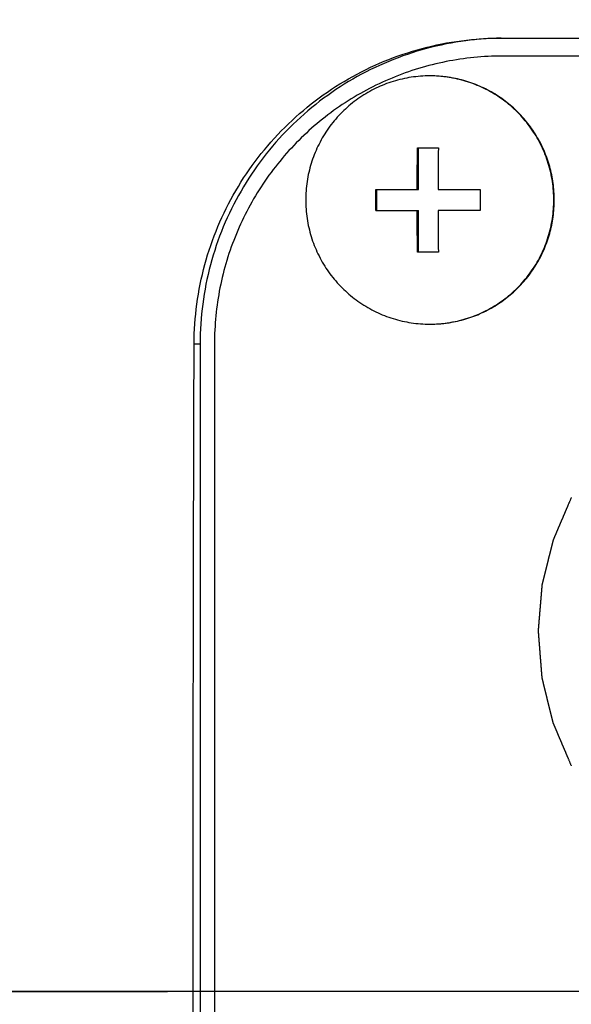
# Model space of a CAD drawing. Header units: millimetres. Extents: x 0 to 594, y 0 to 420.
# Tile 15 of 256: x 90.27 to 91.8, y 276.39 to 279.12. Entities that reach past the tile are written whole.
import ezdxf

# ---------------------------------------------------------------- set-up
doc = ezdxf.new("R2010")
doc.units = ezdxf.units.MM
doc.header["$LTSCALE"] = 32.67
for name, pattern in [('CENTER', [0.6, 0.375, -0.075, 0.075, -0.075]), ('DOT', [0.2, 0.1, -0.1]), ('PHANTOM', [0.8, 0.45, -0.05, 0.1, -0.05, 0.1, -0.05])]:
    doc.linetypes.add(name, pattern=pattern)
doc.layers.get('0').update_dxf_attribs({"linetype": 'CONTINUOUS'})
for name, color, linetype in [('CRV', 7, 'CONTINUOUS'), ('DEFAULT_1', 7, 'CENTER'), ('DRIV_DIM', 7, 'CONTINUOUS')]:
    doc.layers.add(name, color=color, linetype=linetype)
doc.styles.get("Standard").update_dxf_attribs({"font": 'MS PGothic.ttf', "width": 0.8})
doc.dimstyles.new('DIMSTYLE_1', dxfattribs={"dimtxt": 3.8, "dimasz": 1.8, "dimexe": 0.18, "dimexo": 0.0625, "dimgap": 0.09, "dimtad": 1, "dimdec": 3, "dimlfac": 10, "dimdsep": 46, "dimtxsty": 'STANDARD', "dimblk": 'OPEN', "dimblk1": 'OPEN', "dimblk2": 'OPEN', "dimcen": 0.09, "dimadec": 0, "dimazin": 0, "dimtp": 0.001, "dimtm": 0.001, "dimtfac": 1, "dimtdec": 3, "dimtofl": 0, "dimtmove": 0, "dimatfit": 3, "dimldrblk": 'OPEN', "dimfxl": 1, "dimtolj": 1, "dimarcsym": 0})
doc.dimstyles.new('DIMSTYLE_3', dxfattribs={"dimtxt": 3.8, "dimasz": 1.8, "dimexe": 0.18, "dimexo": 0.0625, "dimgap": 0.09, "dimtad": 1, "dimdec": 3, "dimlfac": 10, "dimdsep": 46, "dimtxsty": 'STANDARD', "dimblk": 'OPEN', "dimblk1": 'OPEN', "dimblk2": 'OPEN', "dimcen": 0.09, "dimadec": 0, "dimazin": 0, "dimtp": 0.5, "dimtm": 0.5, "dimtfac": 1, "dimtdec": 3, "dimtofl": 0, "dimtmove": 0, "dimatfit": 3, "dimldrblk": 'OPEN', "dimfxl": 1, "dimtolj": 1, "dimarcsym": 0})
doc.dimstyles.new('DIMSTYLE_4', dxfattribs={"dimtxt": 3.8, "dimasz": 1.8, "dimexe": 0.18, "dimexo": 0.0625, "dimgap": 0.09, "dimtad": 1, "dimdec": 1, "dimlfac": 10, "dimdsep": 46, "dimtxsty": 'STANDARD', "dimblk": 'OPEN', "dimblk1": 'OPEN', "dimblk2": 'OPEN', "dimcen": 0.09, "dimadec": 0, "dimazin": 0, "dimtp": 0.1, "dimtm": 0.1, "dimtfac": 1, "dimtdec": 1, "dimtofl": 0, "dimtmove": 0, "dimatfit": 3, "dimldrblk": 'OPEN', "dimfxl": 1, "dimtolj": 1, "dimarcsym": 0})

# ---------------------------------------------------------------- blocks, each defined once
blk = doc.blocks.new('_OPEN')
at = {"color": 0, "linetype": 'ByBlock'}
for p, q in [((0, 0), (-1, 0.342)), ((-1, -0.342), (0, 0)), ((-1, 0), (0, 0))]:
    blk.add_line(p, q, dxfattribs=at)
blk = doc.blocks.new('*D2')
at = {"layer": 'DRIV_DIM', "color": 2, "linetype": 'Continuous'}
for p, q in [((94.2735, 284.7223), (44.7987, 284.7223)), ((46.7987, 284.7223), (46.7987, 276.6223)), ((46.7987, 268.5223), (46.7987, 276.6223)), ((94.2735, 268.5223), (44.7987, 268.5223))]:
    blk.add_line(p, q, dxfattribs=at)
at = {"layer": 'DRIV_DIM', "color": 2, "linetype": 'Continuous', "xscale": 1.8, "yscale": 1.8, "zscale": 1.8}
for p, rotation in [((46.7987, 284.7223), 90), ((46.7987, 268.5223), 270)]:
    blk.add_blockref('_OPEN', p, dxfattribs=dict(at, rotation=rotation))
at = {"layer": 'DRIV_DIM', "color": 2, "linetype": 'Continuous', "width": 0.8}
blk.add_text('162', height=3.8, rotation=90, dxfattribs=at).set_placement((45.8487, 272.8212))
blk = doc.blocks.new('*D26')
at = {"layer": 'DRIV_DIM', "color": 2, "linetype": 'Continuous'}
blk.add_line((46.5875, 332.9095), (139.7536, 276.4223), dxfattribs=at)
at = {"layer": 'DRIV_DIM', "color": 2, "linetype": 'Continuous', "xscale": 1.8, "yscale": 1.8, "zscale": 1.8, "rotation": 148.771321}
blk.add_blockref('_OPEN', (46.5875, 332.9095), dxfattribs=at)
at = {"layer": 'DRIV_DIM', "color": 2, "linetype": 'Continuous', "width": 0.8}
for s, p in [('R', (54.193, 329.4092)), ('1089.5', (56.7925, 327.8331))]:
    blk.add_text(s, height=3.8, rotation=-31.2287, dxfattribs=at).set_placement(p)
blk = doc.blocks.new('*D29')
at = {"layer": 'DRIV_DIM', "color": 2, "linetype": 'Continuous'}
for p, q in [((141.2308, 276.6828), (215.2104, 289.7274)), ((138.2536, 276.4223), (63.1327, 276.4223))]:
    blk.add_line(p, q, dxfattribs=at)
for points in [[(212.3019, 291.0346), (213.2407, 289.3801), (213.5118, 291.2631)], [(64.5389, 278.2296), (65.1327, 276.4223), (65.77, 278.2148)]]:
    blk.add_lwpolyline(points, dxfattribs=at)
for start, end in [(10, 95), (95, 180)]:
    blk.add_arc((139.7536, 276.4223), 74.6208, start, end, dxfattribs=at)
at = {"layer": 'DRIV_DIM', "color": 2, "linetype": 'Continuous', "width": 0.766667}
blk.add_text('170%%d', height=3.8, rotation=15.7929, dxfattribs=at).set_placement((113.3173, 348.4812))
blk = doc.blocks.new('*D30')
at = {"layer": 'DRIV_DIM', "color": 2, "linetype": 'Continuous'}
for p, q in [((138.2536, 276.4223), (63.0877, 276.4223)), ((141.2308, 276.1618), (215.2547, 263.1094))]:
    blk.add_line(p, q, dxfattribs=at)
for points in [[(65.725, 274.6299), (65.0877, 276.4223), (64.4938, 274.615)], [(213.5561, 261.5738), (213.2851, 263.4567), (212.3462, 261.8022)]]:
    blk.add_lwpolyline(points, dxfattribs=at)
for start, end in [(180, 265), (265, 350)]:
    blk.add_arc((139.7536, 276.4223), 74.6659, start, end, dxfattribs=at)
at = {"layer": 'DRIV_DIM', "color": 2, "linetype": 'Continuous', "width": 0.766667}
blk.add_text('170%%d', height=3.8, rotation=-27.3246, dxfattribs=at).set_placement((97.66, 207.6469))
blk = doc.blocks.new('*D31')
at = {"layer": 'DRIV_DIM', "color": 2, "linetype": 'Continuous'}
blk.add_line((54.9296, 356.9385), (139.7536, 276.4223), dxfattribs=at)
at = {"layer": 'DRIV_DIM', "color": 2, "linetype": 'Continuous', "xscale": 1.8, "yscale": 1.8, "zscale": 1.8, "rotation": 136.492477}
blk.add_blockref('_OPEN', (54.9296, 356.9385), dxfattribs=at)
at = {"layer": 'DRIV_DIM', "color": 2, "linetype": 'Continuous', "width": 0.8}
for s, p in [('R', (65.6723, 348.0511)), ('1169.5', (67.8772, 345.9582))]:
    blk.add_text(s, height=3.8, rotation=-43.5075, dxfattribs=at).set_placement(p)

msp = doc.modelspace()

# ---------------------------------------------------------------- linework, layer by layer
at = {"color": 7, "linetype": 'Continuous'}
for p, q in [((91.60762, 279.07232), (99.00219, 279.07232)), ((99.00524, 279.02232), (91.61067, 279.02232)), ((91.3755, 278.76732), (91.43346, 278.76732)), ((91.3782, 278.65132), (91.3782, 278.76732)), ((91.25958, 278.65132), (91.3782, 278.65132)), ((91.26229, 278.59332), (91.26229, 278.65132)), ((91.43259, 278.65132), (91.54937, 278.65132)), ((91.25958, 278.59332), (91.3782, 278.59332)), ((91.3782, 278.47732), (91.3782, 278.59332)), ((91.54937, 278.59332), (91.43259, 278.59332)), ((91.43346, 278.47732), (91.3755, 278.47732)), ((90.77125, 278.22232), (90.77125, 274.62232)), ((90.81126, 278.22232), (90.81126, 274.62232))]:
    msp.add_line(p, q, dxfattribs=at)
at = {"color": 9, "linetype": 'Continuous'}
msp.add_line((90.75472, 278.22232), (90.77125, 278.22232), dxfattribs=at)
at = {"color": 7, "linetype": 'Continuous'}
for points, knots in [([(90.75472, 278.22232), (90.75484, 278.2593), (90.75995, 278.33368), (90.78217, 278.4434), (90.81862, 278.54932), (90.86845, 278.64931), (90.93086, 278.74201), (91.00503, 278.82602), (91.08947, 278.89955), (91.18237, 278.96121), (91.28229, 279.01025), (91.38789, 279.04594), (91.49703, 279.06752), (91.57092, 279.07232), (91.60762, 279.07232)], [0, 0, 0, 0, 0.1109385, 0.2229231, 0.3349175, 0.4459836, 0.5571337, 0.6692355, 0.7812329, 0.8920858, 1.0027731, 1.1142329, 1.2255207, 1.3356286, 1.3356286, 1.3356286, 1.3356286]), ([(91.60766, 279.07222), (91.57495, 279.07172), (91.50519, 279.06662), (91.40016, 279.04571), (91.29465, 279.00986), (91.19472, 278.96055), (91.10207, 278.8986), (91.0183, 278.82508), (90.94484, 278.74124), (90.88294, 278.64853), (90.83366, 278.54853), (90.79784, 278.44294), (90.77611, 278.3336), (90.77125, 278.25938), (90.77125, 278.22232)], [0, 0, 0, 0, 0.0981677, 0.2092746, 0.3203868, 0.4315066, 0.5426355, 0.6537748, 0.7649247, 0.8760848, 0.9872542, 1.0984311, 1.2096133, 1.3207983, 1.3207983, 1.3207983, 1.3207983]), ([(91.61067, 279.02232), (91.55843, 279.02232), (91.45366, 279.01201), (91.30278, 278.96619), (91.16367, 278.89178), (91.04175, 278.79164), (90.94169, 278.66964), (90.86734, 278.53042), (90.82156, 278.37943), (90.81126, 278.2746), (90.81126, 278.22232)], [0, 0, 0, 0, 0.1567135, 0.3134357, 0.4701737, 0.6269324, 0.7837136, 0.9405154, 1.0973332, 1.2541595, 1.2541595, 1.2541595, 1.2541595]), ([(91.40951, 278.96732), (91.39233, 278.96732), (91.35792, 278.96474), (91.30751, 278.95323), (91.25936, 278.93432), (91.21457, 278.90844), (91.17414, 278.87617), (91.13896, 278.83823), (91.10983, 278.79546), (91.08739, 278.74883), (91.07215, 278.69938), (91.06444, 278.6482), (91.06444, 278.59644), (91.07215, 278.54527), (91.08739, 278.49581), (91.10983, 278.44918), (91.13896, 278.40642), (91.17414, 278.36848), (91.21457, 278.33621), (91.25936, 278.31033), (91.30751, 278.29142), (91.35792, 278.2799), (91.39233, 278.27732), (91.40951, 278.27732)], [0, 0, 0, 0, 0.0515262, 0.103054, 0.154585, 0.2061204, 0.2576611, 0.3092074, 0.3607591, 0.4123158, 0.4638763, 0.5154392, 0.5670029, 0.6185659, 0.6701264, 0.721683, 0.7732348, 0.8247811, 0.8763217, 0.9278571, 0.9793881, 1.030916, 1.0824421, 1.0824421, 1.0824421, 1.0824421]), ([(91.41081, 278.27732), (91.42755, 278.27739), (91.46151, 278.28), (91.5115, 278.29142), (91.55965, 278.31033), (91.60444, 278.33621), (91.64487, 278.36848), (91.68005, 278.40642), (91.70918, 278.44918), (91.73162, 278.49581), (91.74686, 278.54527), (91.75457, 278.59644), (91.75457, 278.6482), (91.74686, 278.69938), (91.73162, 278.74883), (91.70918, 278.79546), (91.68005, 278.83823), (91.64487, 278.87617), (91.60444, 278.90844), (91.55965, 278.93432), (91.5115, 278.95323), (91.46151, 278.96465), (91.42755, 278.96726), (91.41081, 278.96732)], [0, 0, 0, 0, 0.050225, 0.1017528, 0.1532838, 0.2048192, 0.2563599, 0.3079062, 0.3594579, 0.4110146, 0.4625751, 0.514138, 0.5657017, 0.6172647, 0.6688252, 0.7203818, 0.7719336, 0.8234799, 0.8750205, 0.9265559, 0.9780869, 1.0296148, 1.0798397, 1.0798397, 1.0798397, 1.0798397]), ([(91.41082, 278.27732), (91.4265, 278.27732), (91.45791, 278.27947), (91.50412, 278.28908), (91.54859, 278.3049), (91.5905, 278.32663), (91.62906, 278.35387), (91.66356, 278.38611), (91.69334, 278.42275), (91.71787, 278.46311), (91.73667, 278.50643), (91.7494, 278.55191), (91.75583, 278.5987), (91.75583, 278.64594), (91.7494, 278.69273), (91.73667, 278.73821), (91.71787, 278.78154), (91.69334, 278.82189), (91.66356, 278.85853), (91.62906, 278.89077), (91.5905, 278.91801), (91.54859, 278.93974), (91.50412, 278.95556), (91.45791, 278.96517), (91.4265, 278.96732), (91.41082, 278.96732)], [0, 0, 0, 0, 0.0470529, 0.0941071, 0.1411637, 0.1882237, 0.235288, 0.2823568, 0.3294303, 0.3765083, 0.42359, 0.4706748, 0.5177614, 0.5648487, 0.6119353, 0.6590201, 0.7061019, 0.7531798, 0.8002533, 0.8473222, 0.8943864, 0.9414464, 0.988503, 1.0355572, 1.0826101, 1.0826101, 1.0826101, 1.0826101]), ([(91.37463, 278.65132), (91.37464, 278.65487), (91.37466, 278.66234), (91.37471, 278.67411), (91.37477, 278.68694), (91.37485, 278.7008), (91.37496, 278.71572), (91.3751, 278.73178), (91.37528, 278.74911), (91.37542, 278.7611), (91.3755, 278.76732)], [0, 0, 0, 0, 0.01063356, 0.0224301, 0.03529263, 0.04913307, 0.06401302, 0.08004312, 0.09733429, 0.11600372, 0.11600372, 0.11600372, 0.11600372]), ([(91.43346, 278.76732), (91.43338, 278.7611), (91.43323, 278.74911), (91.43306, 278.73178), (91.43292, 278.71572), (91.43281, 278.7008), (91.43273, 278.68694), (91.43267, 278.67411), (91.43262, 278.66234), (91.4326, 278.65487), (91.43259, 278.65132)], [0, 0, 0, 0, 0.01866943, 0.0359606, 0.05199071, 0.06687065, 0.08071109, 0.09357363, 0.10537017, 0.11600372, 0.11600372, 0.11600372, 0.11600372]), ([(91.25958, 278.59332), (91.25957, 278.59977), (91.25955, 278.61265), (91.25955, 278.63199), (91.25957, 278.64488), (91.25958, 278.65132)], [0, 0, 0, 0, 0.019333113, 0.038666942, 0.058000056, 0.058000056, 0.058000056, 0.058000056]), ([(91.54937, 278.65132), (91.54935, 278.64488), (91.54933, 278.63199), (91.54933, 278.61265), (91.54935, 278.59977), (91.54937, 278.59332)], [0, 0, 0, 0, 0.019333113, 0.038666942, 0.058000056, 0.058000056, 0.058000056, 0.058000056]), ([(91.3755, 278.47732), (91.37542, 278.48354), (91.37528, 278.49553), (91.3751, 278.51286), (91.37496, 278.52893), (91.37485, 278.54384), (91.37477, 278.5577), (91.37471, 278.57054), (91.37466, 278.5823), (91.37464, 278.58978), (91.37463, 278.59332)], [0, 0, 0, 0, 0.01866943, 0.0359606, 0.05199071, 0.06687065, 0.08071109, 0.09357362, 0.10537017, 0.11600372, 0.11600372, 0.11600372, 0.11600372]), ([(91.43259, 278.59332), (91.4326, 278.58978), (91.43262, 278.5823), (91.43267, 278.57054), (91.43273, 278.5577), (91.43281, 278.54384), (91.43292, 278.52893), (91.43306, 278.51286), (91.43323, 278.49553), (91.43338, 278.48354), (91.43346, 278.47732)], [0, 0, 0, 0, 0.01063356, 0.0224301, 0.03529263, 0.04913307, 0.06401302, 0.08004312, 0.09733429, 0.11600372, 0.11600372, 0.11600372, 0.11600372]), ([(90.75619, 274.62232), (90.75496, 274.92174), (90.75306, 275.52144), (90.75187, 276.42156), (90.75233, 277.32214), (90.75374, 277.92245), (90.75472, 278.22232)], [0, 0, 0, 0, 0.8982692, 1.7990964, 2.7003771, 3.6000079, 3.6000079, 3.6000079, 3.6000079])]:
    msp.add_open_spline(points, degree=3, knots=knots, dxfattribs=at)
for points in [[(91.41081, 278.96732), (91.41037, 278.96732), (91.40994, 278.96732), (91.40951, 278.96732)], [(91.40951, 278.27732), (91.40994, 278.27732), (91.41037, 278.27732), (91.41081, 278.27732)]]:
    msp.add_open_spline(points, degree=3, dxfattribs=at)
at = {"layer": 'CRV', "color": 8, "linetype": 'PHANTOM'}
for radius in [116.9528, 108.9528]:
    msp.add_arc((139.75357, 276.42232), radius, 10, 350, dxfattribs=at)
at = {"layer": 'CRV', "color": 2, "linetype": 'DOT'}
msp.add_open_spline([(91.80282, 277.79535, 59.71682), (91.79966, 277.78798, 59.7167), (91.79493, 277.77692, 59.71652), (91.78862, 277.76217, 59.71627), (91.78388, 277.75112, 59.71609), (91.77915, 277.74006, 59.71591), (91.77441, 277.729, 59.71573), (91.76968, 277.71794, 59.71555), (91.76574, 277.70873, 59.7154), (91.76258, 277.70136, 59.71528), (91.76061, 277.69675, 59.7152), (91.75903, 277.69306, 59.71514), (91.75784, 277.6903, 59.7151), (91.75666, 277.68754, 59.71505), (91.75548, 277.68477, 59.715), (91.75449, 277.68247, 59.71497), (91.7537, 277.68063, 59.71494), (91.75321, 277.67947, 59.71492), (91.75281, 277.67855, 59.7149), (91.75259, 277.67803, 59.71489), (91.75245, 277.67769, 59.71489), (91.75237, 277.67752, 59.71489), (91.7523, 277.67734, 59.71488), (91.75225, 277.6771, 59.71488), (91.75217, 277.67679, 59.71488), (91.75205, 277.67631, 59.71487), (91.7519, 277.6757, 59.71487), (91.75166, 277.67472, 59.71486), (91.75135, 277.67351, 59.71485), (91.75099, 277.67205, 59.71483), (91.7505, 277.6701, 59.71481), (91.7499, 277.66767, 59.71479), (91.74917, 277.66475, 59.71476), (91.7482, 277.66086, 59.71473), (91.74699, 277.656, 59.71468), (91.74554, 277.65016, 59.71462), (91.74409, 277.64433, 59.71457), (91.74215, 277.63655, 59.71449), (91.73973, 277.62682, 59.7144), (91.73682, 277.61514, 59.71429), (91.73391, 277.60347, 59.71418), (91.73149, 277.59374, 59.71409), (91.72955, 277.58596, 59.71401), (91.7281, 277.58013, 59.71396), (91.72665, 277.57429, 59.7139), (91.72543, 277.56943, 59.71385), (91.72446, 277.56554, 59.71382), (91.72374, 277.56262, 59.71379), (91.72313, 277.56019, 59.71377), (91.72265, 277.55824, 59.71375), (91.72228, 277.55678, 59.71373), (91.72198, 277.55556, 59.71372), (91.72174, 277.55459, 59.71371), (91.72159, 277.55398, 59.71371), (91.72147, 277.5535, 59.7137), (91.72139, 277.55319, 59.7137), (91.72133, 277.55295, 59.7137), (91.7213, 277.55276, 59.7137), (91.72129, 277.55258, 59.71369), (91.72126, 277.5522, 59.71369), (91.72121, 277.55164, 59.71369), (91.72113, 277.55064, 59.71369), (91.72102, 277.54939, 59.71368), (91.72086, 277.5474, 59.71368), (91.72065, 277.5449, 59.71367), (91.7204, 277.5419, 59.71366), (91.72014, 277.5389, 59.71365), (91.71989, 277.53591, 59.71364), (91.71956, 277.53191, 59.71363), (91.71914, 277.52692, 59.71361), (91.71847, 277.51892, 59.71359), (91.71763, 277.50893, 59.71355), (91.71663, 277.49695, 59.71352), (91.71562, 277.48496, 59.71348), (91.71479, 277.47497, 59.71345), (91.71412, 277.46698, 59.71342), (91.71361, 277.46098, 59.7134), (91.71311, 277.45499, 59.71338), (91.71261, 277.449, 59.71336), (91.71219, 277.444, 59.71335), (91.71186, 277.44, 59.71333), (91.71161, 277.43701, 59.71332), (91.71135, 277.43401, 59.71331), (91.71115, 277.43151, 59.71331), (91.71098, 277.42952, 59.7133), (91.71087, 277.42827, 59.7133), (91.71079, 277.42727, 59.71329), (91.71073, 277.42652, 59.71329), (91.71068, 277.42589, 59.71329), (91.71064, 277.42546, 59.71329), (91.71062, 277.42521, 59.71329), (91.71059, 277.42502, 59.71328), (91.71062, 277.42483, 59.71329), (91.71064, 277.42457, 59.71329), (91.71067, 277.42413, 59.71329), (91.71072, 277.42349, 59.71329), (91.71078, 277.42272, 59.71329), (91.71086, 277.4217, 59.7133), (91.71096, 277.42043, 59.7133), (91.71112, 277.41838, 59.71331), (91.71133, 277.41583, 59.71331), (91.71157, 277.41277, 59.71332), (91.71181, 277.4097, 59.71333), (91.71213, 277.40562, 59.71334), (91.71253, 277.40051, 59.71336), (91.71301, 277.39439, 59.71338), (91.7135, 277.38826, 59.7134), (91.71398, 277.38214, 59.71341), (91.71462, 277.37397, 59.71344), (91.71543, 277.36376, 59.71347), (91.71639, 277.3515, 59.71351), (91.71736, 277.33925, 59.71354), (91.71816, 277.32904, 59.71357), (91.7188, 277.32087, 59.7136), (91.71921, 277.31577, 59.71362), (91.71953, 277.31168, 59.71363), (91.71977, 277.30862, 59.71364), (91.72001, 277.30556, 59.71365), (91.72025, 277.30249, 59.71366), (91.72045, 277.29994, 59.71366), (91.72059, 277.29815, 59.71367), (91.72067, 277.29713, 59.71367), (91.72073, 277.29637, 59.71367), (91.72079, 277.2956, 59.71368), (91.72084, 277.29503, 59.71368), (91.72087, 277.29464, 59.71368), (91.72088, 277.29445, 59.71368), (91.72091, 277.29426, 59.71368), (91.72097, 277.29402, 59.71368), (91.72104, 277.29372, 59.71369), (91.72116, 277.29323, 59.71369), (91.72131, 277.29262, 59.7137), (91.72155, 277.29165, 59.7137), (91.72185, 277.29043, 59.71372), (91.72221, 277.28897, 59.71373), (91.72269, 277.28702, 59.71375), (91.72329, 277.28459, 59.71377), (91.724, 277.28167, 59.7138), (91.72496, 277.27777, 59.71384), (91.72615, 277.27291, 59.71388), (91.72759, 277.26707, 59.71394), (91.72902, 277.26122, 59.71399), (91.73094, 277.25344, 59.71406), (91.73333, 277.2437, 59.71416), (91.7362, 277.23202, 59.71427), (91.73906, 277.22034, 59.71438), (91.74145, 277.2106, 59.71447), (91.74337, 277.20281, 59.71454), (91.7448, 277.19697, 59.7146), (91.74624, 277.19113, 59.71465), (91.74743, 277.18626, 59.7147), (91.74839, 277.18237, 59.71473), (91.7491, 277.17945, 59.71476), (91.7497, 277.17701, 59.71478), (91.75018, 277.17507, 59.7148), (91.75054, 277.17361, 59.71482), (91.75084, 277.17239, 59.71483), (91.75108, 277.17142, 59.71484), (91.75123, 277.17081, 59.71484), (91.75135, 277.17032, 59.71485), (91.75142, 277.17002, 59.71485), (91.75148, 277.16977, 59.71485), (91.75154, 277.16959, 59.71485), (91.75162, 277.16942, 59.71486), (91.75177, 277.16907, 59.71486), (91.752, 277.16854, 59.71487), (91.7523, 277.16783, 59.71488), (91.7526, 277.16713, 59.71489), (91.753, 277.16619, 59.71491), (91.7537, 277.16454, 59.71494), (91.7547, 277.16219, 59.71498), (91.75591, 277.15936, 59.71502), (91.75711, 277.15654, 59.71507), (91.75831, 277.15372, 59.71511), (91.75992, 277.14996, 59.71517), (91.76192, 277.14525, 59.71525), (91.76513, 277.13773, 59.71537), (91.76914, 277.12832, 59.71553), (91.77395, 277.11703, 59.71571), (91.77876, 277.10574, 59.7159), (91.78357, 277.09445, 59.71608), (91.78839, 277.08316, 59.71627), (91.7948, 277.06811, 59.71651), (91.79961, 277.05682, 59.7167), (91.80282, 277.0493, 59.71682)], degree=3, knots=[0, 0, 0, 0, 0.02405968, 0.03608952, 0.04811935, 0.06014919, 0.07217903, 0.08420887, 0.09623871, 0.10225363, 0.10826855, 0.11127601, 0.11428347, 0.11729093, 0.12029839, 0.12330585, 0.12480958, 0.12631331, 0.12706517, 0.12781704, 0.128005, 0.12819297, 0.1283804, 0.12856836, 0.12894429, 0.12932023, 0.13007209, 0.13082396, 0.13232769, 0.13383142, 0.13533515, 0.13834261, 0.14135007, 0.14435753, 0.15037245, 0.15638736, 0.16240228, 0.1684172, 0.18044704, 0.19247688, 0.20450672, 0.21653656, 0.22255148, 0.2285664, 0.23458132, 0.24059623, 0.24360369, 0.24661115, 0.24961861, 0.25112234, 0.25262607, 0.2541298, 0.25488167, 0.25563353, 0.25600947, 0.2563854, 0.25657336, 0.25676079, 0.25694876, 0.25713672, 0.25788859, 0.25864045, 0.26014418, 0.26164791, 0.26465537, 0.26766283, 0.27067029, 0.27367775, 0.27668521, 0.28270013, 0.28871505, 0.30074489, 0.31277473, 0.32480457, 0.33683441, 0.34284933, 0.34886424, 0.35487916, 0.36089408, 0.366909, 0.36991646, 0.37292392, 0.37593138, 0.37893884, 0.38044257, 0.3819463, 0.38269817, 0.38345003, 0.3842019, 0.38457783, 0.38476579, 0.38495376, 0.3851458, 0.38533785, 0.38572193, 0.38649011, 0.38725828, 0.38802645, 0.3895628, 0.39109915, 0.39417184, 0.39724454, 0.40031723, 0.40338992, 0.40953531, 0.4156807, 0.42182609, 0.42797148, 0.43411687, 0.44640764, 0.45869842, 0.47098919, 0.48327997, 0.48942536, 0.49557075, 0.49864344, 0.50171614, 0.50478883, 0.50786152, 0.51093422, 0.51247056, 0.51323874, 0.51400691, 0.51477509, 0.51554326, 0.5157353, 0.51592735, 0.51611748, 0.51630544, 0.51668137, 0.51705731, 0.51780917, 0.51856104, 0.52006477, 0.5215685, 0.52307223, 0.52607969, 0.52908715, 0.53209461, 0.53810952, 0.54412444, 0.55013936, 0.55615428, 0.56818412, 0.58021396, 0.5922438, 0.60427364, 0.61028856, 0.61630348, 0.6223184, 0.62833331, 0.63134077, 0.63434823, 0.63735569, 0.63885942, 0.64036315, 0.64186688, 0.64261875, 0.64337061, 0.64374655, 0.64412248, 0.64431044, 0.64450039, 0.64469216, 0.64488393, 0.64565101, 0.64641809, 0.64718517, 0.64795224, 0.6494864, 0.65255471, 0.65562303, 0.65869134, 0.66175965, 0.66482796, 0.67096459, 0.67710121, 0.68937446, 0.70164771, 0.71392096, 0.72619421, 0.73846746, 0.75074071, 0.77528721, 0.77528721, 0.77528721, 0.77528721], dxfattribs=at)
at = {"layer": 'DEFAULT_1', "color": 7, "linetype": 'CENTER'}
msp.add_line((58.82771, 276.42232), (163.46466, 276.42232), dxfattribs=at)

# ---------------------------------------------------------------- dimensions: what is measured, and where the dimension line sits
at = {"layer": 'DRIV_DIM', "color": 2, "linetype": 'Continuous'}
for mpoint, picture, middle in [((54.92958, 356.93845), '*D31', (74.6974, 342.10405)), ((46.5875, 332.90946), '*D26', (64.27638, 325.51751))]:
    dim = msp.add_radius_dim(center=(139.75357, 276.42232), mpoint=mpoint, dimstyle='DIMSTYLE_4', dxfattribs=at)
    dim.commit()
    dim.dimension.update_dxf_attribs({"geometry": picture, "text_midpoint": middle, "dimtype": 164})
for base, line1, line2, picture, middle in [((133.24994, 350.75919), ((141.23078, 276.68279), (215.21035, 289.72739)), ((63.13275, 276.42232), (138.25357, 276.42232)), '*D29', (118.40696, 351.89523)), ((133.24601, 202.04059), ((138.25357, 276.42232), (63.08772, 276.42232)), ((215.2547, 263.10944), (141.23078, 276.16185)), '*D30', (103.70872, 206.66028))]:
    dim = msp.add_angular_dim_2l(base=base, line1=line1, line2=line2, dimstyle='DIMSTYLE_3', dxfattribs=at)
    dim.commit()
    dim.dimension.update_dxf_attribs({"geometry": picture, "text_midpoint": middle, "dimtype": 162})
dim = msp.add_linear_dim(base=(46.79874, 268.52232), p1=(94.27354, 284.72232), p2=(94.27354, 268.52232), angle=270, dimstyle='DIMSTYLE_1', dxfattribs=at)
dim.commit()
dim.dimension.update_dxf_attribs({"geometry": '*D2', "text_midpoint": (43.94874, 277.38116), "dimtype": 160})

doc.saveas('drawing.dxf')
